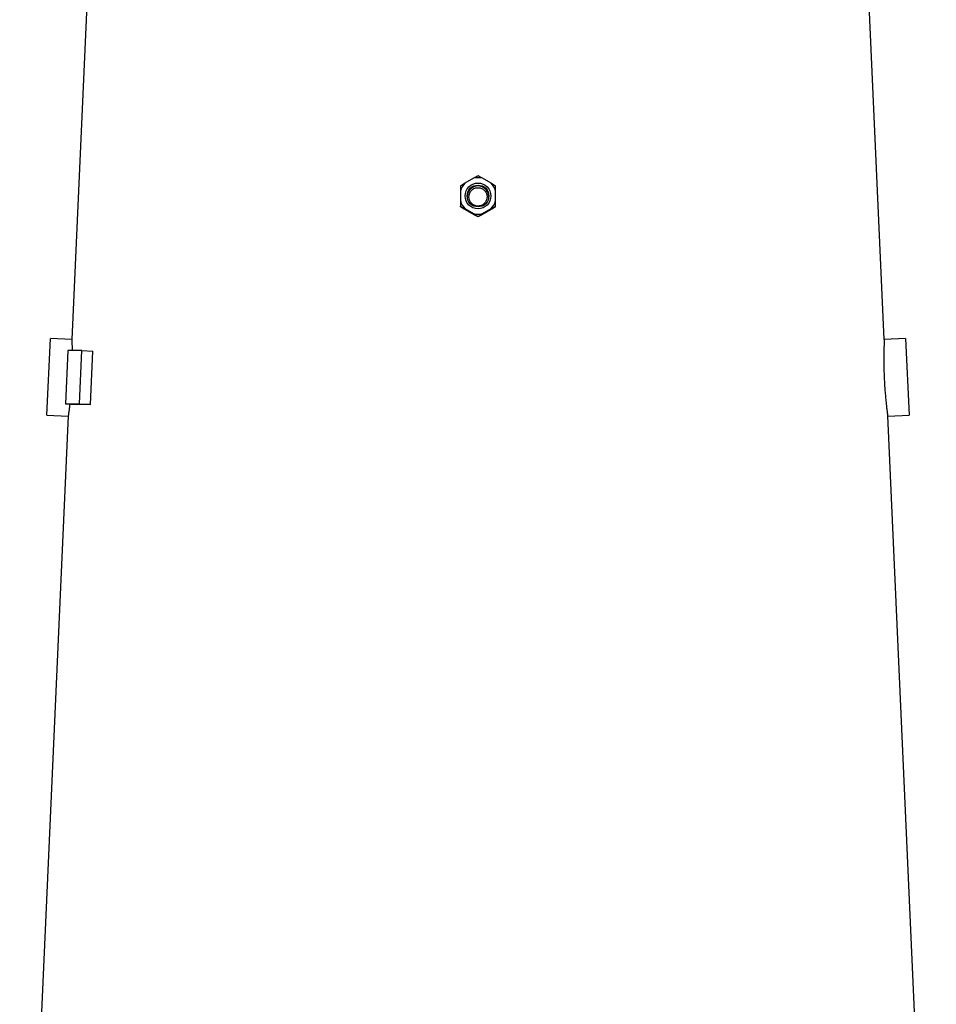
# Model space of a CAD drawing. Header units: millimetres. Extents: x 537 to 1439, y 660 to 2507.
# Tile 11 of 13: x 744 to 1174, y 1583 to 2045. Entities that reach past the tile are written whole.
import ezdxf

# ---------------------------------------------------------------- set-up
doc = ezdxf.new("R2010")
doc.units = ezdxf.units.MM

msp = doc.modelspace()

# ---------------------------------------------------------------- linework, layer by layer
at = {"color": 7, "linetype": 'Continuous', "lineweight": 25}
for p, q in [((776.01, 2062.15), (768.52, 1895.25)), ((1149.72, 1895.29), (1142.23, 2062.15)), ((957.03, 1970.88), (952.98, 1968.55)), ((965.25, 1968.55), (961.21, 1970.88)), ((950.89, 1964.93), (950.89, 1960.27)), ((967.34, 1960.27), (967.34, 1964.93)), ((950.89, 1957.48), (950.89, 1957.78)), ((952.98, 1956.65), (957.03, 1954.32)), ((961.21, 1954.32), (965.25, 1956.65)), ((967.34, 1957.48), (967.34, 1957.78)), ((959.12, 1952.74), (959.12, 1953.04)), ((756.92, 1859.8), (758.53, 1895.77)), ((768.53, 1895.32), (758.53, 1895.77)), ((1159.7, 1895.77), (1149.71, 1895.32)), ((1159.7, 1895.77), (1161.32, 1859.8)), ((766.72, 1890.03), (765.64, 1865.06)), ((773.19, 1890.03), (766.72, 1890.03)), ((772.11, 1865.06), (773.19, 1890.03)), ((773.19, 1890.03), (778.41, 1889.79)), ((777.33, 1864.81), (778.41, 1889.79)), ((765.64, 1865.06), (772.11, 1865.06)), ((765.64, 1865.06), (770.85, 1864.81)), ((767.61, 1864.96), (767.59, 1864.78)), ((772.11, 1865.06), (777.33, 1864.81)), ((766.91, 1859.4), (744.11, 1351.15)), ((756.92, 1859.8), (766.91, 1859.35)), ((1151.32, 1859.35), (1161.32, 1859.8)), ((1174.13, 1351.15), (1151.33, 1859.42))]:
    msp.add_line(p, q, dxfattribs=at)
for centre, radius in [((959.12, 1962.59), 6.05), ((959.12, 1962.57), 5.1)]:
    msp.add_circle(centre, radius, dxfattribs=at)
for centre, radius, start, end in [((959.11, 1962.6), 8.54, 135.8163, 164.1338), ((959.12, 1962.58), 8.56, 75.8623, 104.1377), ((959.13, 1962.6), 8.54, 15.8662, 44.1837), ((959.12, 1962.17), 5.1, 2.2853, 177.7147), ((959.11, 1962.6), 8.54, 195.8662, 224.1837), ((959.13, 1962.6), 8.54, 315.8163, 344.1338), ((959.12, 1962.62), 8.56, 255.8623, 284.1377)]:
    msp.add_arc(centre, radius, start, end, dxfattribs=at)
for centre, major_axis, ratio, start_param, end_param in [((964.01, 1941.39), (188.49, -109.1), 0.033606, 1.625971, 1.649195), ((954.23, 1941.39), (188.49, 109.1), 0.033606, 1.492397, 1.515621), ((959.49, 1856.2), (192.35, -8.34), 0.011589, 2.815264, 2.945328)]:
    msp.add_ellipse(centre, major_axis=major_axis, ratio=ratio, start_param=start_param, end_param=end_param, dxfattribs=at)
for points, knots in [([(952.98, 1968.55), (952.6, 1968.32), (952.24, 1968.1), (951.54, 1967.67), (951.21, 1967.47), (950.89, 1967.27)], [0, 0, 0, 0, 0.5, 0.5, 1, 1, 1, 1]), ([(959.12, 1972.01), (958.8, 1971.84), (958.47, 1971.67), (957.77, 1971.29), (957.41, 1971.09), (957.03, 1970.88)], [0, 0, 0, 0, 0.5, 0.5, 1, 1, 1, 1]), ([(961.21, 1970.88), (960.83, 1971.09), (960.47, 1971.29), (959.77, 1971.66), (959.44, 1971.84), (959.12, 1972.01)], [0, 0, 0, 0, 0.5, 0.5, 1, 1, 1, 1]), ([(967.34, 1967.27), (967.02, 1967.47), (966.69, 1967.67), (966, 1968.1), (965.63, 1968.32), (965.25, 1968.55)], [0, 0, 0, 0, 0.5, 0.5, 1, 1, 1, 1]), ([(950.89, 1967.27), (950.89, 1966.91), (950.89, 1966.55), (950.89, 1965.76), (950.89, 1965.36), (950.89, 1964.93)], [0, 0, 0, 0, 0.5, 0.5, 1, 1, 1, 1]), ([(962.58, 1959.66), (962.74, 1959.89), (962.88, 1960.14), (963.1, 1960.65), (963.19, 1960.92), (963.32, 1961.46), (963.35, 1961.74), (963.37, 1962.3), (963.35, 1962.58), (963.26, 1963.14), (963.19, 1963.4), (963, 1963.93), (962.87, 1964.19), (962.58, 1964.66), (962.42, 1964.89), (962.04, 1965.31), (961.83, 1965.49), (961.38, 1965.82), (961.13, 1965.97), (960.62, 1966.21), (960.36, 1966.3), (959.82, 1966.43), (959.53, 1966.47), (958.97, 1966.48), (958.7, 1966.47), (958.14, 1966.37), (957.87, 1966.3), (957.35, 1966.09), (957.1, 1965.96), (956.62, 1965.66), (956.4, 1965.49), (956, 1965.1), (955.82, 1964.88), (955.5, 1964.42), (955.36, 1964.18), (955.13, 1963.66), (955.05, 1963.39), (954.92, 1962.85), (954.89, 1962.57), (954.87, 1962.01), (954.89, 1961.73), (954.98, 1961.18), (955.05, 1960.9), (955.24, 1960.38), (955.36, 1960.13), (955.65, 1959.65), (955.82, 1959.42), (956.2, 1959.01), (956.41, 1958.82), (956.86, 1958.49), (957.1, 1958.34), (957.61, 1958.11), (957.87, 1958.02), (958.42, 1957.88), (958.7, 1957.85), (959.26, 1957.83), (959.54, 1957.85), (960.1, 1957.94), (960.37, 1958.02), (960.89, 1958.22), (961.14, 1958.35), (961.85, 1958.8), (962.26, 1959.2), (962.58, 1959.66)], [0, 0, 0, 0, 0.03125, 0.03125, 0.0625, 0.0625, 0.09375, 0.09375, 0.125, 0.125, 0.15625, 0.15625, 0.1875, 0.1875, 0.21875, 0.21875, 0.25, 0.25, 0.28125, 0.28125, 0.3125, 0.3125, 0.34375, 0.34375, 0.375, 0.375, 0.40625, 0.40625, 0.4375, 0.4375, 0.46875, 0.46875, 0.5, 0.5, 0.53125, 0.53125, 0.5625, 0.5625, 0.59375, 0.59375, 0.625, 0.625, 0.65625, 0.65625, 0.6875, 0.6875, 0.71875, 0.71875, 0.75, 0.75, 0.78125, 0.78125, 0.8125, 0.8125, 0.84375, 0.84375, 0.875, 0.875, 0.90625, 0.90625, 0.9375, 0.9375, 1, 1, 1, 1]), ([(967.34, 1964.93), (967.34, 1965.36), (967.34, 1965.77), (967.34, 1966.54), (967.34, 1966.91), (967.34, 1967.27)], [0, 0, 0, 0, 0.5, 0.5, 1, 1, 1, 1]), ([(950.89, 1960.27), (950.89, 1959.81), (950.89, 1959.39), (950.89, 1958.56), (950.89, 1958.16), (950.89, 1957.78)], [0, 0, 0, 0, 0.5, 0.5, 1, 1, 1, 1]), ([(967.34, 1957.78), (967.34, 1958.16), (967.34, 1958.55), (967.34, 1959.38), (967.34, 1959.82), (967.34, 1960.27)], [0, 0, 0, 0, 0.5, 0.5, 1, 1, 1, 1]), ([(950.89, 1957.78), (951.21, 1957.61), (951.54, 1957.43), (952.24, 1957.06), (952.6, 1956.86), (952.98, 1956.65)], [0, 0, 0, 0, 0.5, 0.5, 1, 1, 1, 1]), ([(952.9, 1956.25), (952.53, 1956.47), (952.18, 1956.68), (951.52, 1957.09), (951.2, 1957.29), (950.89, 1957.48)], [0, 0, 0, 0, 0.5, 0.5, 1, 1, 1, 1]), ([(957.03, 1954.32), (957.41, 1954.09), (957.77, 1953.87), (958.47, 1953.44), (958.8, 1953.23), (959.12, 1953.04)], [0, 0, 0, 0, 0.5, 0.5, 1, 1, 1, 1]), ([(959.12, 1952.74), (958.83, 1952.89), (958.54, 1953.04), (957.93, 1953.38), (957.61, 1953.55), (957.27, 1953.73)], [0, 0, 0, 0, 0.5, 0.5, 1, 1, 1, 1]), ([(959.12, 1953.04), (959.44, 1953.23), (959.76, 1953.44), (960.28, 1953.75), (960.46, 1953.86), (960.83, 1954.09), (961.02, 1954.2), (961.21, 1954.32)], [0, 0, 0, 0, 0.5, 0.5, 0.75, 0.75, 1, 1, 1, 1]), ([(960.97, 1953.73), (960.63, 1953.55), (960.31, 1953.38), (959.7, 1953.05), (959.4, 1952.89), (959.12, 1952.74)], [0, 0, 0, 0, 0.5, 0.5, 1, 1, 1, 1]), ([(965.25, 1956.65), (965.64, 1956.86), (966, 1957.06), (966.69, 1957.43), (967.02, 1957.61), (967.34, 1957.78)], [0, 0, 0, 0, 0.5, 0.5, 1, 1, 1, 1]), ([(967.34, 1957.48), (967.04, 1957.29), (966.72, 1957.09), (966.05, 1956.68), (965.7, 1956.47), (965.34, 1956.25)], [0, 0, 0, 0, 0.5, 0.5, 1, 1, 1, 1]), ([(768.53, 1895.25), (768.53, 1895.26), (768.53, 1895.28), (768.55, 1894.73), (768.6, 1893.71), (768.65, 1892.16), (768.7, 1890.9), (768.71, 1890.08), (768.71, 1890.03)], [0, 0, 0, 0, 0.13014, 0.341053, 0.558067, 0.769296, 0.986603, 1, 1, 1, 1]), ([(1149.71, 1895.29), (1149.71, 1895.26), (1149.71, 1895.2), (1149.67, 1894.49), (1149.62, 1893.32), (1149.57, 1891.67), (1149.51, 1889.63), (1149.48, 1887.23), (1149.48, 1884.55), (1149.52, 1881.65), (1149.61, 1878.66), (1149.75, 1875.61), (1149.93, 1872.63), (1150.16, 1869.78), (1150.42, 1866.84), (1150.61, 1865.14), (1150.72, 1864.18)], [0, 0, 0, 0, 0.062596, 0.131833, 0.20307, 0.272456, 0.343839, 0.413477, 0.485137, 0.554738, 0.626373, 0.695703, 0.76705, 0.836301, 0.907548, 1, 1, 1, 1]), ([(767.59, 1864.78), (767.51, 1864.1), (767.35, 1862.72), (767.16, 1861.17), (767.01, 1860.05), (766.92, 1859.43), (766.92, 1859.41), (766.92, 1859.4)], [0, 0, 0, 0, 0.208082, 0.422184, 0.630271, 0.844424, 1, 1, 1, 1]), ([(1150.72, 1864.18), (1150.79, 1863.53), (1150.95, 1862.23), (1151.13, 1860.8), (1151.26, 1859.83), (1151.33, 1859.36), (1151.32, 1859.4), (1151.32, 1859.42)], [0, 0, 0, 0, 0.2212454, 0.4488898, 0.6701406, 0.897843, 1, 1, 1, 1])]:
    msp.add_open_spline(points, degree=3, knots=knots, dxfattribs=at)

doc.saveas('drawing.dxf')
